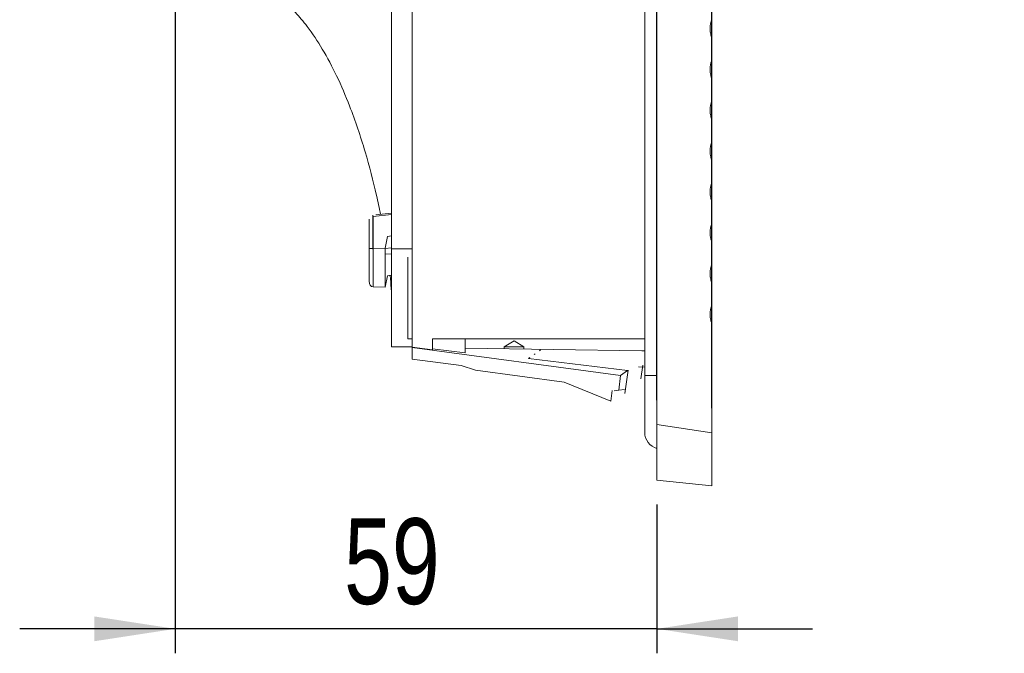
# Model space of a CAD drawing. Header units: millimetres. Extents: x 49 to 855, y 213 to 585.
# Tile 5 of 9: x 432 to 552, y 213 to 291. Entities that reach past the tile are written whole.
import ezdxf

# ---------------------------------------------------------------- set-up
doc = ezdxf.new("R2010")
doc.units = ezdxf.units.MM
doc.header["$LTSCALE"] = 3
doc.layers.add('AA', color=7, linetype='Continuous')
doc.styles.add('SLDTEXTSTYLE0', font='TXT', dxfattribs={"width": 0.75})
doc.dimstyles.new('SLDDIMSTYLE3', dxfattribs={"dimtxt": 10.5, "dimasz": 9.906, "dimexe": 0, "dimexo": 0.0625, "dimgap": 2.625, "dimtad": 1, "dimdec": 1, "dimrnd": 1e-09, "dimzin": 12, "dimdsep": 46, "dimtxsty": 'SLDTEXTSTYLE0', "dimsah": 1, "dimcen": 0.09, "dimadec": 0, "dimazin": 3, "dimtfac": 1, "dimtdec": 1, "dimtmove": 0, "dimatfit": 0, "dimfxl": 1, "dimfrac": 2, "dimtolj": 1, "dimtzin": 12, "dimarcsym": 0})
doc.dimstyles.new('SLDDIMSTYLE4', dxfattribs={"dimtxt": 10.5, "dimasz": 9.906, "dimexe": 0, "dimexo": 0.0625, "dimgap": 2.625, "dimtad": 1, "dimrnd": 1e-09, "dimzin": 12, "dimdsep": 46, "dimtxsty": 'SLDTEXTSTYLE0', "dimsah": 1, "dimcen": 0.09, "dimadec": 0, "dimazin": 3, "dimtfac": 1, "dimtmove": 0, "dimatfit": 0, "dimfxl": 1, "dimfrac": 2, "dimtolj": 1, "dimtzin": 12, "dimarcsym": 0})

# ---------------------------------------------------------------- blocks, each defined once
blk = doc.blocks.new('*D6')
at = {"layer": 'AA', "color": 7}
for p, q in [((509.57, 244.05), (509.57, 502.02)), ((516.27, 243.06), (516.27, 502.02)), ((509.57, 499.02), (490.52, 499.02)), ((509.57, 499.02), (516.27, 499.02)), ((516.27, 499.02), (552.11, 499.02))]:
    blk.add_line(p, q, dxfattribs=at)
for points in [[(509.57, 499.02), (499.66, 500.54), (499.66, 497.5)], [(516.27, 499.02), (526.18, 497.5), (526.18, 500.54)]]:
    blk.add_solid(points, dxfattribs=at)
at = {"layer": 'AA', "color": 7, "insert": (524.18, 512.55, 0.1), "char_height": 10.5, "attachment_point": 1, "style": 'SLDTEXTSTYLE0'}
blk.add_mtext('6.7', dxfattribs=at)
blk = doc.blocks.new('*D7')
at = {"layer": 'AA', "color": 7}
for p, q in [((450.57, 300.19), (450.57, 213.04)), ((509.57, 231.27), (509.57, 213.04)), ((450.57, 216.04), (431.52, 216.04)), ((509.57, 216.04), (450.57, 216.04)), ((509.57, 216.04), (528.62, 216.04))]:
    blk.add_line(p, q, dxfattribs=at)
for points in [[(450.57, 216.04), (440.66, 217.56), (440.66, 214.52)], [(509.57, 216.04), (519.48, 214.52), (519.48, 217.56)]]:
    blk.add_solid(points, dxfattribs=at)
at = {"layer": 'AA', "color": 7, "insert": (471.25, 229.58, 0.1), "char_height": 10.5, "attachment_point": 1, "style": 'SLDTEXTSTYLE0'}
blk.add_mtext('59', dxfattribs=at)

msp = doc.modelspace()

# ---------------------------------------------------------------- linework, layer by layer
at = {"color": 7, "linetype": 'Continuous', "lineweight": 15}
for p, q in [((508.069, 472.088), (508.069, 247.088)), ((509.569, 241.054), (509.569, 438.988)), ((479.569, 334.605), (479.569, 250.549)), ((477.069, 262.588), (477.069, 332.088)), ((516.269, 288.515), (516.269, 285.667)), ((516.269, 283.513), (516.269, 280.665)), ((516.269, 278.511), (516.269, 275.664)), ((516.269, 273.51), (516.269, 270.662)), ((516.269, 268.508), (516.269, 265.66)), ((474.802, 262.637), (474.802, 266.567)), ((477.069, 266.967), (475.134, 266.751)), ((474.319, 266.213), (474.319, 262.637)), ((516.269, 263.506), (516.269, 260.658)), ((474.802, 262.637), (474.319, 262.637)), ((474.319, 262.637), (474.319, 258.629)), ((476.288, 262.673), (474.819, 262.637)), ((474.819, 257.922), (474.819, 262.637)), ((479.569, 262.588), (477.069, 262.588)), ((477.069, 250.588), (477.069, 262.588)), ((479.069, 261.588), (479.069, 251.588)), ((516.269, 258.504), (516.269, 255.657)), ((474.819, 257.922), (476.288, 257.886)), ((516.269, 253.503), (516.269, 240.058)), ((479.069, 251.588), (479.569, 251.588)), ((482.069, 250.233), (482.069, 251.588)), ((482.069, 251.588), (508.069, 251.588)), ((486.069, 251.588), (486.069, 249.85)), ((492.069, 251.309), (490.869, 250.588)), ((493.269, 250.588), (492.069, 251.309)), ((479.569, 250.588), (477.069, 250.588)), ((479.569, 250.549), (482.069, 250.233)), ((479.569, 250.549), (479.569, 250.51)), ((479.569, 250.51), (505.107, 247.089)), ((479.569, 249.088), (479.569, 250.51)), ((486.069, 249.85), (482.069, 250.351)), ((490.869, 250.588), (490.869, 250.352)), ((493.269, 250.588), (490.869, 250.588)), ((493.269, 250.318), (493.269, 250.588)), ((494.514, 249.64), (494.654, 249.738)), ((485.569, 248.288), (479.569, 249.088)), ((493.85, 249.176), (493.992, 249.275)), ((493.85, 249.176), (505.945, 247.676)), ((487.333, 247.728), (485.569, 248.288)), ((498.216, 246.27), (487.333, 247.728)), ((505.615, 244.864), (506.052, 247.748)), ((507.293, 248.134), (508.069, 248.109)), ((507.577, 246.677), (507.83, 248.341)), ((503.933, 243.918), (498.216, 246.27)), ((508.069, 247.088), (508.069, 240.088)), ((504.878, 245.266), (504.338, 245.198)), ((516.269, 240.058), (509.569, 241.054)), ((509.569, 234.271), (509.569, 241.054)), ((516.269, 240.058), (516.269, 233.567)), ((516.269, 233.567), (509.569, 234.271))]:
    msp.add_line(p, q, dxfattribs=at)
at = {"color": 144, "linetype": 'Continuous', "lineweight": 0}
for p, q in [((474.758, 262.557), (474.758, 266.564)), ((476.288, 262.673), (476.569, 264.095)), ((476.569, 264.095), (477.069, 264.182)), ((476.288, 257.886), (476.288, 262.673)), ((476.569, 259.293), (476.288, 257.886)), ((477.069, 259.356), (476.569, 259.293)), ((507.695, 250.114), (486.069, 250.42)), ((495.178, 250.105), (495.315, 250.202)), ((508.069, 250.101), (507.695, 250.114)), ((505.107, 247.089), (505.945, 247.676)), ((505.107, 247.089), (504.878, 245.266)), ((504.097, 245.23), (503.933, 243.918)), ((505.593, 245.356), (504.878, 245.266))]:
    msp.add_line(p, q, dxfattribs=at)
at = {"color": 8, "linetype": 'Continuous', "lineweight": 15}
for p, q in [((477.069, 266.819), (474.802, 266.567)), ((476.288, 262.652), (477.069, 262.7)), ((476.288, 261.945), (477.069, 261.993)), ((509.569, 247.088), (508.069, 247.088))]:
    msp.add_line(p, q, dxfattribs=at)
at = {"color": 144, "linetype": 'Continuous', "lineweight": 0}
msp.add_arc((475.118, 266.624), 0.365, 166.27533, 189.39357, dxfattribs=at)
at = {"color": 7, "linetype": 'Continuous', "lineweight": 15}
msp.add_arc((510.069, 240.088), 2, 180, 255.52249, dxfattribs=at)
msp.add_ellipse((474.819, 258.629), major_axis=(0, 0.707), ratio=0.7071068, start_param=1.5707963, end_param=3.1066861, dxfattribs=at)
for points, knots in [([(462.634, 293.843), (462.927, 293.642), (463.555, 293.21), (464.441, 292.418), (465.291, 291.562), (466.028, 290.726), (467.187, 289.274), (468.7, 286.988), (470.42, 283.719), (472.212, 279.521), (473.85, 274.62), (475.029, 270.14), (475.556, 267.588), (475.716, 266.816)], [0, 0, 0, 0, 0.03963949, 0.08476727, 0.12048952, 0.15576599, 0.19278244, 0.30025879, 0.42056452, 0.55000373, 0.74181746, 0.92186638, 1, 1, 1, 1]), ([(516.269, 290.669), (516.251, 290.619), (516.215, 290.52), (516.17, 290.369), (516.133, 290.217), (516.105, 290.063), (516.084, 289.907), (516.072, 289.75), (516.067, 289.553), (516.077, 289.316), (516.115, 289.044), (516.177, 288.775), (516.238, 288.602), (516.269, 288.515)], [0, 0, 0, 0, 0.0719592, 0.1434152, 0.214564, 0.2856038, 0.3567338, 0.4281527, 0.5000564, 0.6254412, 0.7498497, 0.874348, 1, 1, 1, 1]), ([(516.269, 285.667), (516.251, 285.618), (516.215, 285.519), (516.17, 285.367), (516.133, 285.215), (516.105, 285.061), (516.084, 284.905), (516.072, 284.748), (516.067, 284.551), (516.077, 284.315), (516.115, 284.042), (516.177, 283.773), (516.238, 283.6), (516.269, 283.513)], [0, 0, 0, 0, 0.0719592, 0.1434152, 0.214564, 0.2856038, 0.3567338, 0.4281527, 0.5000564, 0.6254412, 0.7498497, 0.874348, 1, 1, 1, 1]), ([(516.269, 280.665), (516.251, 280.616), (516.215, 280.517), (516.17, 280.366), (516.133, 280.213), (516.105, 280.059), (516.084, 279.904), (516.072, 279.746), (516.067, 279.549), (516.077, 279.313), (516.115, 279.04), (516.177, 278.772), (516.238, 278.598), (516.269, 278.511)], [0, 0, 0, 0, 0.0719592, 0.1434152, 0.214564, 0.2856038, 0.3567338, 0.4281527, 0.5000564, 0.6254412, 0.7498497, 0.874348, 1, 1, 1, 1]), ([(516.269, 275.664), (516.251, 275.614), (516.215, 275.515), (516.17, 275.364), (516.133, 275.211), (516.105, 275.057), (516.084, 274.902), (516.072, 274.745), (516.067, 274.547), (516.077, 274.311), (516.115, 274.039), (516.177, 273.77), (516.238, 273.597), (516.269, 273.51)], [0, 0, 0, 0, 0.0719592, 0.1434152, 0.214564, 0.2856038, 0.3567338, 0.4281527, 0.5000564, 0.6254412, 0.7498497, 0.874348, 1, 1, 1, 1]), ([(516.269, 270.662), (516.251, 270.612), (516.215, 270.513), (516.17, 270.362), (516.133, 270.21), (516.105, 270.056), (516.084, 269.9), (516.072, 269.743), (516.067, 269.546), (516.077, 269.309), (516.115, 269.037), (516.177, 268.768), (516.238, 268.595), (516.269, 268.508)], [0, 0, 0, 0, 0.0719592, 0.1434152, 0.214564, 0.2856038, 0.3567338, 0.4281527, 0.5000564, 0.6254412, 0.7498497, 0.874348, 1, 1, 1, 1]), ([(516.269, 265.66), (516.251, 265.611), (516.215, 265.512), (516.17, 265.36), (516.133, 265.208), (516.105, 265.054), (516.084, 264.898), (516.072, 264.741), (516.067, 264.544), (516.077, 264.308), (516.115, 264.035), (516.177, 263.766), (516.238, 263.593), (516.269, 263.506)], [0, 0, 0, 0, 0.0719592, 0.1434152, 0.214564, 0.2856038, 0.3567338, 0.4281527, 0.5000564, 0.6254412, 0.7498497, 0.874348, 1, 1, 1, 1]), ([(516.269, 260.658), (516.251, 260.609), (516.215, 260.51), (516.17, 260.359), (516.133, 260.206), (516.105, 260.052), (516.084, 259.897), (516.072, 259.739), (516.067, 259.542), (516.077, 259.306), (516.115, 259.033), (516.177, 258.765), (516.238, 258.591), (516.269, 258.504)], [0, 0, 0, 0, 0.0719592, 0.1434152, 0.214564, 0.2856038, 0.3567338, 0.4281527, 0.5000564, 0.6254412, 0.7498497, 0.874348, 1, 1, 1, 1]), ([(476.886, 259.333), (476.937, 258.794), (477.038, 257.731), (477.059, 256.798), (477.069, 256.338)], [0, 0, 0, 0, 0.50643876, 1, 1, 1, 1]), ([(516.269, 255.657), (516.251, 255.607), (516.215, 255.508), (516.17, 255.357), (516.133, 255.204), (516.105, 255.05), (516.084, 254.895), (516.072, 254.738), (516.067, 254.54), (516.077, 254.304), (516.115, 254.032), (516.177, 253.763), (516.238, 253.59), (516.269, 253.503)], [0, 0, 0, 0, 0.0719592, 0.1434152, 0.214564, 0.2856038, 0.3567338, 0.4281527, 0.5000564, 0.6254412, 0.7498497, 0.874348, 1, 1, 1, 1])]:
    msp.add_open_spline(points, degree=3, knots=knots, dxfattribs=at)
for points in [[(474.819, 262.637), (474.813, 262.637), (474.808, 262.637), (474.802, 262.637)], [(474.802, 257.923), (474.808, 257.922), (474.813, 257.922), (474.819, 257.922)]]:
    msp.add_open_spline(points, degree=3, dxfattribs=at)

# ---------------------------------------------------------------- dimensions: what is measured, and where the dimension line sits
at = {"layer": 'AA', "color": 7}
for base, p1, p2, dimstyle, picture, middle in [((516.269, 499.019), (509.569, 241.054), (516.269, 240.058), 'SLDDIMSTYLE3', '*D6', (538.143, 499.019)), ((450.569, 216.041), (509.569, 234.271), (450.569, 303.188), 'SLDDIMSTYLE4', '*D7', (483.271, 216.041))]:
    dim = msp.add_linear_dim(base=base, p1=p1, p2=p2, dimstyle=dimstyle, dxfattribs=at)
    dim.commit()
    dim.dimension.update_dxf_attribs({"geometry": picture, "text_midpoint": middle, "dimtype": 160})

doc.saveas('drawing.dxf')
